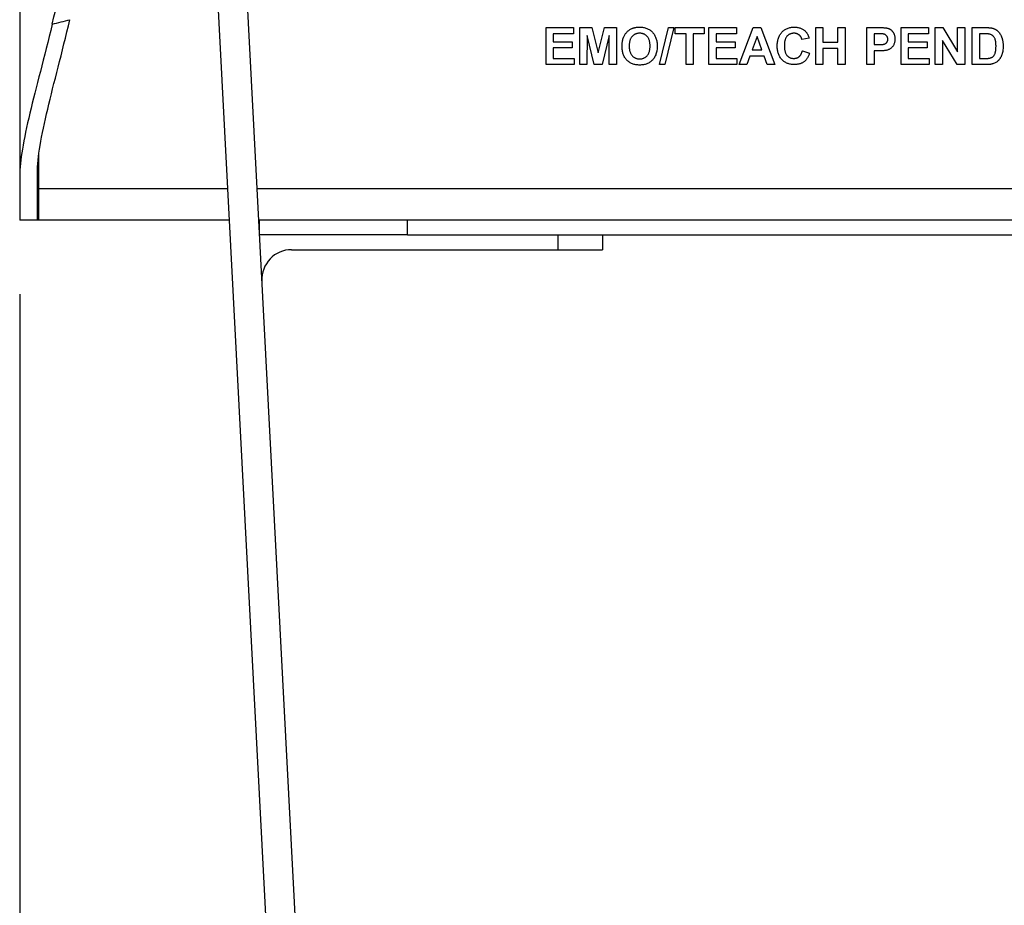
# Model space of a CAD drawing. Header units: millimetres. Extents: x 0 to 3364, y 0 to 2376.
# Tile 46 of 59: x 1360 to 1426, y 978 to 1038. Entities that reach past the tile are written whole.
import ezdxf

# ---------------------------------------------------------------- set-up
doc = ezdxf.new("R2010")
doc.units = ezdxf.units.MM
doc.header["$LTSCALE"] = 0.2
doc.styles.add('Rainbow-5.0 Style', font='malgunsl.ttf')
doc.dimstyles.new('Rainbow-5.0 Style', dxfattribs={"dimtxt": 4, "dimasz": 2.5, "dimexe": 1, "dimexo": 1, "dimgap": 1, "dimtad": 1, "dimdsep": 46, "dimtxsty": 'Rainbow-5.0 Style', "dimcen": 0, "dimclrd": 251, "dimclre": 251, "dimclrt": 7, "dimazin": 3, "dimtp": 0.1, "dimtm": 0.1, "dimtfac": 0.61, "dimtmove": 0, "dimatfit": 3, "dimfxl": 1, "dimlwd": -1, "dimlwe": -1, "dimarcsym": 1})

# ---------------------------------------------------------------- blocks, each defined once
blk = doc.blocks.new('A$C27620f15')
for p, q in [((-120, 415), (-120, 97.951)), ((-99.973, 20.953), (-105.637, 129.032)), ((-107.522, 126.791), (-101.97, 20.849)), ((-84.444, 105.5), (-84.444, 108)), ((-84.444, 108), (-82.585, 108)), ((-82.585, 108), (-82.585, 107.583)), ((-82.168, 105.5), (-82.168, 108)), ((-82.168, 108), (-81.355, 108)), ((-81.355, 108), (-80.934, 106.295)), ((-80.934, 106.295), (-80.513, 108)), ((-80.513, 108), (-79.7, 108)), ((-79.7, 108), (-79.7, 105.5)), ((-76.793, 105.5), (-76.184, 108)), ((-75.822, 108), (-76.431, 105.5)), ((-76.184, 108), (-75.822, 108)), ((-75.726, 107.583), (-75.726, 108)), ((-75.726, 108), (-73.771, 108)), ((-73.771, 108), (-73.771, 107.583)), ((-73.45, 105.5), (-73.45, 108)), ((-73.45, 108), (-71.591, 108)), ((-71.591, 108), (-71.591, 107.583)), ((-71.399, 105.5), (-70.454, 108)), ((-70.454, 108), (-69.944, 108)), ((-69.944, 108), (-68.995, 105.5)), ((-66.238, 105.5), (-66.238, 108)), ((-66.238, 108), (-65.758, 108)), ((-65.758, 108), (-65.758, 107.006)), ((-64.732, 107.006), (-64.732, 108)), ((-64.732, 108), (-64.251, 108)), ((-64.251, 108), (-64.251, 105.5)), ((-62.777, 105.5), (-62.777, 108)), ((-62.777, 108), (-61.977, 108)), ((-60.469, 105.5), (-60.469, 108)), ((-60.469, 108), (-58.61, 108)), ((-58.61, 108), (-58.61, 107.583)), ((-58.162, 105.5), (-58.162, 108)), ((-58.162, 108), (-57.659, 108)), ((-57.659, 108), (-56.655, 106.356)), ((-56.655, 106.356), (-56.655, 108)), ((-56.655, 108), (-56.174, 108)), ((-56.174, 108), (-56.174, 105.5)), ((-55.662, 105.5), (-55.662, 108)), ((-55.662, 108), (-54.745, 108)), ((-82.585, 107.583), (-83.963, 107.583)), ((-83.963, 107.583), (-83.963, 107.038)), ((-81.671, 107.468), (-81.687, 105.5)), ((-81.202, 105.5), (-81.671, 107.468)), ((-80.197, 107.468), (-80.666, 105.5)), ((-80.181, 105.5), (-80.197, 107.468)), ((-74.988, 107.583), (-75.726, 107.583)), ((-74.988, 105.5), (-74.988, 107.583)), ((-74.508, 107.583), (-74.508, 105.5)), ((-73.771, 107.583), (-74.508, 107.583)), ((-71.591, 107.583), (-72.969, 107.583)), ((-72.969, 107.583), (-72.969, 107.038)), ((-70.197, 107.391), (-70.524, 106.494)), ((-69.868, 106.494), (-70.197, 107.391)), ((-66.687, 107.295), (-67.168, 107.199)), ((-62.042, 107.583), (-62.296, 107.583)), ((-62.296, 107.583), (-62.296, 106.846)), ((-58.61, 107.583), (-59.988, 107.583)), ((-59.988, 107.583), (-59.988, 107.038)), ((-57.681, 107.118), (-57.681, 105.5)), ((-56.692, 105.5), (-57.681, 107.118)), ((-54.943, 107.583), (-55.181, 107.583)), ((-55.181, 107.583), (-55.181, 105.917)), ((-83.963, 107.038), (-82.681, 107.038)), ((-82.681, 106.622), (-83.963, 106.622)), ((-83.963, 106.622), (-83.963, 105.917)), ((-82.681, 107.038), (-82.681, 106.622)), ((-72.969, 107.038), (-71.687, 107.038)), ((-71.687, 106.622), (-72.969, 106.622)), ((-72.969, 106.622), (-72.969, 105.917)), ((-71.687, 107.038), (-71.687, 106.622)), ((-70.524, 106.494), (-69.868, 106.494)), ((-67.136, 106.429), (-66.655, 106.269)), ((-65.758, 107.006), (-64.732, 107.006)), ((-65.758, 106.59), (-65.758, 105.5)), ((-64.732, 106.59), (-65.758, 106.59)), ((-64.732, 105.5), (-64.732, 106.59)), ((-62.296, 106.846), (-62.008, 106.846)), ((-62.296, 106.429), (-62.296, 105.5)), ((-61.967, 106.429), (-62.296, 106.429)), ((-59.988, 107.038), (-58.706, 107.038)), ((-58.706, 106.622), (-59.988, 106.622)), ((-59.988, 106.622), (-59.988, 105.917)), ((-58.706, 107.038), (-58.706, 106.622)), ((-83.963, 105.917), (-82.553, 105.917)), ((-82.553, 105.917), (-82.553, 105.5)), ((-72.969, 105.917), (-71.559, 105.917)), ((-71.559, 105.917), (-71.559, 105.5)), ((-70.675, 106.077), (-70.886, 105.5)), ((-69.716, 106.077), (-70.675, 106.077)), ((-69.505, 105.5), (-69.716, 106.077)), ((-59.988, 105.917), (-58.578, 105.917)), ((-58.578, 105.917), (-58.578, 105.5)), ((-55.181, 105.917), (-54.785, 105.917)), ((-82.553, 105.5), (-84.444, 105.5)), ((-81.687, 105.5), (-82.168, 105.5)), ((-80.666, 105.5), (-81.202, 105.5)), ((-79.7, 105.5), (-80.181, 105.5)), ((-76.431, 105.5), (-76.793, 105.5)), ((-74.508, 105.5), (-74.988, 105.5)), ((-71.559, 105.5), (-73.45, 105.5)), ((-70.886, 105.5), (-71.399, 105.5)), ((-68.995, 105.5), (-69.505, 105.5)), ((-65.758, 105.5), (-66.238, 105.5)), ((-64.251, 105.5), (-64.732, 105.5)), ((-62.296, 105.5), (-62.777, 105.5)), ((-58.578, 105.5), (-60.469, 105.5)), ((-57.681, 105.5), (-58.162, 105.5)), ((-56.174, 105.5), (-56.692, 105.5)), ((-54.718, 105.5), (-55.662, 105.5)), ((-118.7, 97.1), (-118.7, 99.505)), ((-120, 97.951), (-120, 95)), ((-118.8, 95), (-118.8, 98.169)), ((-105.966, 97.1), (-118.7, 97.1)), ((-118.7, 95), (-118.7, 97.1)), ((103.963, 97.1), (-103.963, 97.1)), ((-118.8, 95), (-120, 95)), ((-118.7, 95), (-118.8, 95)), ((-105.856, 95), (-118.7, 95)), ((103.853, 95), (-103.853, 95)), ((-103.8, 94), (-103.8, 95)), ((-93.8, 94), (-93.8, 95)), ((-93.8, 94), (-103.8, 94)), ((-93.8, 94), (-28.8, 94)), ((-83.641, 93), (-83.641, 94)), ((-80.641, 94), (-80.641, 93)), ((-101.641, 93), (-83.641, 93)), ((-83.641, 93), (-80.641, 93))]:
    blk.add_line(p, q)
for radius, start, end in [(4, 122.66936, 123), (2, 90, 183)]:
    blk.add_arc((-101.641, 91), radius, start, end)
blk.add_ellipse((-158.206, 221.302), major_axis=(-133.478, 15.029), ratio=0.873155, start_param=1.974796, end_param=1.984133)
for points, knots in [([(-117.803, 108.229), (-116.548, 113.446), (-114.655, 117.777), (-109.298, 125.957), (-105.979, 129.6), (-102.116, 133.42)], [-3.486634, -3.486634, -3.486634, -3.486634, -1.739483, -1.739483, 0, 0, 0, 0]), ([(-118.8, 98.169), (-118.8, 98.714), (-118.736, 99.337), (-118.499, 100.778), (-118.322, 101.599), (-117.692, 104.258), (-117.144, 106.292), (-116.61, 108.533)], [0.000081, 0.000081, 0.000081, 0.000081, 0.388929, 0.388929, 0.800187, 0.800187, 1.60298, 1.60298, 1.60298, 1.60298]), ([(-117.803, 108.229), (-118.341, 105.99), (-118.892, 103.965), (-119.523, 101.329), (-119.7, 100.517), (-119.936, 99.096), (-120, 98.484), (-120, 97.951)], [-1.616486, -1.616486, -1.616486, -1.616486, -0.807369, -0.807369, -0.392613, -0.392613, -0.000107, -0.000107, -0.000107, -0.000107]), ([(-79.204, 107.37), (-79.189, 107.402), (-79.16, 107.464), (-79.106, 107.551), (-79.045, 107.634), (-78.977, 107.711), (-78.904, 107.782), (-78.826, 107.842), (-78.746, 107.895), (-78.688, 107.921), (-78.66, 107.934)], [0, 0, 0, 0, 0.128922, 0.256327, 0.384645, 0.513589, 0.640961, 0.763921, 0.883101, 1, 1, 1, 1]), ([(-78.66, 107.934), (-78.641, 107.942), (-78.602, 107.958), (-78.541, 107.978), (-78.478, 107.994), (-78.413, 108.008), (-78.346, 108.018), (-78.277, 108.027), (-78.206, 108.031), (-78.158, 108.032), (-78.133, 108.032)], [0, 0, 0, 0, 0.115824, 0.23411, 0.354106, 0.476628, 0.602521, 0.731466, 0.863531, 1, 1, 1, 1]), ([(-78.133, 108.032), (-78.089, 108.031), (-78.003, 108.029), (-77.877, 108.013), (-77.759, 107.987), (-77.647, 107.949), (-77.541, 107.901), (-77.443, 107.842), (-77.351, 107.773), (-77.266, 107.693), (-77.19, 107.604), (-77.124, 107.506), (-77.068, 107.399), (-77.022, 107.285), (-76.987, 107.162), (-76.961, 107.031), (-76.946, 106.891), (-76.945, 106.796), (-76.944, 106.746)], [0, 0, 0, 0, 0.06654, 0.13022, 0.191362, 0.250596, 0.30863, 0.366331, 0.424068, 0.482723, 0.541892, 0.601416, 0.661683, 0.723504, 0.787984, 0.855208, 0.925639, 1, 1, 1, 1]), ([(-68.835, 106.744), (-68.834, 106.794), (-68.832, 106.89), (-68.817, 107.031), (-68.793, 107.163), (-68.757, 107.286), (-68.713, 107.401), (-68.657, 107.508), (-68.593, 107.606), (-68.518, 107.695), (-68.435, 107.774), (-68.345, 107.843), (-68.249, 107.902), (-68.147, 107.95), (-68.038, 107.987), (-67.924, 108.013), (-67.802, 108.029), (-67.72, 108.031), (-67.677, 108.032)], [0, 0, 0, 0, 0.075791, 0.147853, 0.216063, 0.281514, 0.344147, 0.40504, 0.464872, 0.524079, 0.582725, 0.640362, 0.697329, 0.754684, 0.813113, 0.873015, 0.935195, 1, 1, 1, 1]), ([(-67.677, 108.032), (-67.64, 108.031), (-67.568, 108.029), (-67.462, 108.017), (-67.361, 107.995), (-67.266, 107.966), (-67.176, 107.927), (-67.092, 107.88), (-67.012, 107.824), (-66.964, 107.781), (-66.94, 107.759)], [0, 0, 0, 0, 0.137314, 0.269222, 0.396222, 0.51914, 0.640112, 0.759624, 0.878992, 1, 1, 1, 1]), ([(-66.94, 107.759), (-66.926, 107.745), (-66.898, 107.716), (-66.86, 107.669), (-66.824, 107.618), (-66.791, 107.562), (-66.761, 107.501), (-66.734, 107.436), (-66.709, 107.367), (-66.694, 107.32), (-66.687, 107.295)], [0, 0, 0, 0, 0.110662, 0.223923, 0.340367, 0.461367, 0.587913, 0.71931, 0.855956, 1, 1, 1, 1]), ([(-61.977, 108), (-61.941, 108), (-61.872, 108), (-61.773, 107.998), (-61.684, 107.995), (-61.605, 107.991), (-61.536, 107.986), (-61.476, 107.979), (-61.427, 107.972), (-61.397, 107.965), (-61.384, 107.962)], [0, 0, 0, 0, 0.182561, 0.349169, 0.498162, 0.631255, 0.747721, 0.848429, 0.931835, 1, 1, 1, 1]), ([(-61.384, 107.962), (-61.367, 107.957), (-61.332, 107.947), (-61.282, 107.926), (-61.234, 107.902), (-61.189, 107.872), (-61.146, 107.839), (-61.104, 107.802), (-61.065, 107.761), (-61.028, 107.715), (-60.995, 107.666), (-60.965, 107.613), (-60.941, 107.557), (-60.92, 107.497), (-60.905, 107.434), (-60.894, 107.367), (-60.887, 107.297), (-60.886, 107.249), (-60.886, 107.224)], [0, 0, 0, 0, 0.056697, 0.112529, 0.168226, 0.224454, 0.280939, 0.338491, 0.39746, 0.458575, 0.520431, 0.582933, 0.646632, 0.712214, 0.779824, 0.850066, 0.923377, 1, 1, 1, 1]), ([(-54.745, 108), (-54.72, 108), (-54.671, 108), (-54.6, 107.997), (-54.534, 107.994), (-54.472, 107.988), (-54.416, 107.982), (-54.363, 107.974), (-54.316, 107.964), (-54.286, 107.956), (-54.271, 107.952)], [0, 0, 0, 0, 0.15747, 0.30663, 0.445395, 0.573987, 0.694437, 0.804898, 0.906812, 1, 1, 1, 1]), ([(-54.271, 107.952), (-54.253, 107.947), (-54.218, 107.935), (-54.166, 107.915), (-54.116, 107.89), (-54.068, 107.863), (-54.023, 107.832), (-53.978, 107.799), (-53.937, 107.762), (-53.883, 107.709), (-53.821, 107.636), (-53.757, 107.538), (-53.702, 107.432), (-53.665, 107.336), (-53.64, 107.255), (-53.624, 107.189), (-53.61, 107.121), (-53.598, 107.049), (-53.589, 106.973), (-53.583, 106.894), (-53.579, 106.811), (-53.579, 106.755), (-53.578, 106.726)], [0, 0, 0, 0, 0.037276, 0.073881, 0.110355, 0.146723, 0.182897, 0.219217, 0.255934, 0.293058, 0.368269, 0.444736, 0.523447, 0.604997, 0.647505, 0.69179, 0.737961, 0.786111, 0.836323, 0.888669, 0.943199, 1, 1, 1, 1]), ([(-79.315, 106.735), (-79.315, 106.766), (-79.315, 106.827), (-79.309, 106.916), (-79.301, 107.001), (-79.288, 107.082), (-79.273, 107.16), (-79.254, 107.234), (-79.231, 107.304), (-79.213, 107.349), (-79.204, 107.37)], [0, 0, 0, 0, 0.142626, 0.280099, 0.411798, 0.538154, 0.660002, 0.777042, 0.890637, 1, 1, 1, 1]), ([(-78.127, 107.615), (-78.153, 107.615), (-78.204, 107.613), (-78.278, 107.603), (-78.348, 107.587), (-78.414, 107.563), (-78.477, 107.533), (-78.536, 107.495), (-78.591, 107.451), (-78.641, 107.401), (-78.687, 107.343), (-78.727, 107.279), (-78.76, 107.207), (-78.788, 107.129), (-78.808, 107.044), (-78.824, 106.953), (-78.833, 106.855), (-78.834, 106.787), (-78.835, 106.752)], [0, 0, 0, 0, 0.061375, 0.120058, 0.176955, 0.232008, 0.287027, 0.341454, 0.39662, 0.453121, 0.51082, 0.570319, 0.63207, 0.697128, 0.766012, 0.839041, 0.916898, 1, 1, 1, 1]), ([(-77.424, 106.759), (-77.425, 106.793), (-77.426, 106.861), (-77.435, 106.959), (-77.45, 107.05), (-77.471, 107.134), (-77.498, 107.212), (-77.531, 107.282), (-77.57, 107.346), (-77.615, 107.403), (-77.665, 107.453), (-77.719, 107.497), (-77.778, 107.533), (-77.84, 107.564), (-77.906, 107.587), (-77.976, 107.603), (-78.05, 107.613), (-78.101, 107.615), (-78.127, 107.615)], [0, 0, 0, 0, 0.083271, 0.161262, 0.234331, 0.303298, 0.367916, 0.429919, 0.488937, 0.54647, 0.602793, 0.657465, 0.71205, 0.766554, 0.822225, 0.879123, 0.938206, 1, 1, 1, 1]), ([(-67.711, 107.615), (-67.734, 107.615), (-67.78, 107.614), (-67.847, 107.604), (-67.91, 107.589), (-67.971, 107.567), (-68.027, 107.539), (-68.081, 107.505), (-68.131, 107.465), (-68.177, 107.419), (-68.219, 107.365), (-68.256, 107.304), (-68.286, 107.236), (-68.311, 107.159), (-68.33, 107.076), (-68.344, 106.984), (-68.352, 106.885), (-68.353, 106.816), (-68.354, 106.781)], [0, 0, 0, 0, 0.058637, 0.114442, 0.169048, 0.221995, 0.274768, 0.326889, 0.380477, 0.434921, 0.491257, 0.55039, 0.612762, 0.67972, 0.751074, 0.828129, 0.911253, 1, 1, 1, 1]), ([(-67.168, 107.199), (-67.172, 107.214), (-67.18, 107.246), (-67.196, 107.29), (-67.215, 107.333), (-67.238, 107.372), (-67.263, 107.409), (-67.292, 107.443), (-67.324, 107.475), (-67.358, 107.504), (-67.396, 107.53), (-67.434, 107.553), (-67.476, 107.573), (-67.519, 107.588), (-67.564, 107.601), (-67.611, 107.609), (-67.66, 107.615), (-67.694, 107.615), (-67.711, 107.615)], [0, 0, 0, 0, 0.065702, 0.129415, 0.191523, 0.252186, 0.31235, 0.372124, 0.433096, 0.493819, 0.554747, 0.61575, 0.676633, 0.738217, 0.801142, 0.865493, 0.931257, 1, 1, 1, 1]), ([(-61.662, 107.566), (-61.671, 107.567), (-61.691, 107.57), (-61.723, 107.574), (-61.762, 107.577), (-61.806, 107.579), (-61.857, 107.581), (-61.913, 107.583), (-61.975, 107.583), (-62.019, 107.583), (-62.042, 107.583)], [0, 0, 0, 0, 0.070575, 0.156655, 0.258348, 0.375719, 0.50881, 0.656332, 0.820925, 1, 1, 1, 1]), ([(-62.008, 106.846), (-61.983, 106.846), (-61.935, 106.846), (-61.867, 106.848), (-61.805, 106.851), (-61.75, 106.856), (-61.701, 106.862), (-61.658, 106.869), (-61.622, 106.876), (-61.583, 106.889), (-61.541, 106.909), (-61.497, 106.938), (-61.458, 106.973), (-61.425, 107.014), (-61.399, 107.059), (-61.38, 107.109), (-61.368, 107.162), (-61.367, 107.198), (-61.367, 107.217)], [0, 0, 0, 0, 0.088232, 0.168798, 0.24231, 0.307664, 0.366127, 0.416554, 0.460228, 0.496932, 0.561825, 0.624234, 0.685457, 0.746955, 0.809017, 0.870492, 0.934141, 1, 1, 1, 1]), ([(-61.367, 107.217), (-61.367, 107.239), (-61.369, 107.283), (-61.386, 107.346), (-61.412, 107.403), (-61.449, 107.452), (-61.494, 107.493), (-61.544, 107.528), (-61.601, 107.552), (-61.642, 107.561), (-61.662, 107.566)], [0, 0, 0, 0, 0.135738, 0.263178, 0.386088, 0.508621, 0.630649, 0.751346, 0.87353, 1, 1, 1, 1]), ([(-60.886, 107.224), (-60.887, 107.187), (-60.888, 107.115), (-60.905, 107.012), (-60.93, 106.918), (-60.967, 106.834), (-61.012, 106.759), (-61.062, 106.692), (-61.119, 106.634), (-61.18, 106.584), (-61.245, 106.544), (-61.31, 106.509), (-61.376, 106.483), (-61.421, 106.471), (-61.443, 106.466)], [0, 0, 0, 0, 0.109366, 0.210535, 0.305157, 0.394452, 0.479484, 0.561009, 0.639657, 0.717014, 0.791904, 0.863783, 0.932836, 1, 1, 1, 1]), ([(-54.508, 107.559), (-54.519, 107.561), (-54.541, 107.565), (-54.579, 107.57), (-54.623, 107.574), (-54.674, 107.578), (-54.732, 107.58), (-54.796, 107.582), (-54.867, 107.583), (-54.917, 107.583), (-54.943, 107.583)], [0, 0, 0, 0, 0.072342, 0.15927, 0.261932, 0.378246, 0.511639, 0.658766, 0.821921, 1, 1, 1, 1]), ([(-54.059, 106.749), (-54.059, 106.773), (-54.06, 106.819), (-54.062, 106.885), (-54.066, 106.948), (-54.072, 107.006), (-54.079, 107.06), (-54.088, 107.11), (-54.099, 107.155), (-54.116, 107.209), (-54.14, 107.27), (-54.174, 107.336), (-54.216, 107.393), (-54.261, 107.442), (-54.314, 107.482), (-54.373, 107.516), (-54.438, 107.542), (-54.484, 107.554), (-54.508, 107.559)], [0, 0, 0, 0, 0.069875, 0.135361, 0.196499, 0.253878, 0.307527, 0.357037, 0.403101, 0.445281, 0.523217, 0.596067, 0.664075, 0.729159, 0.793328, 0.85924, 0.927674, 1, 1, 1, 1]), ([(-78.126, 105.468), (-78.17, 105.469), (-78.257, 105.471), (-78.383, 105.487), (-78.503, 105.513), (-78.615, 105.551), (-78.721, 105.597), (-78.82, 105.656), (-78.911, 105.725), (-78.995, 105.804), (-79.071, 105.892), (-79.136, 105.99), (-79.192, 106.094), (-79.237, 106.207), (-79.273, 106.328), (-79.297, 106.457), (-79.313, 106.593), (-79.314, 106.687), (-79.315, 106.735)], [0, 0, 0, 0, 0.067555, 0.132224, 0.19408, 0.253925, 0.312527, 0.370537, 0.428356, 0.487097, 0.546163, 0.605433, 0.665483, 0.72697, 0.790718, 0.857154, 0.926601, 1, 1, 1, 1]), ([(-78.835, 106.752), (-78.834, 106.717), (-78.833, 106.65), (-78.823, 106.553), (-78.808, 106.462), (-78.786, 106.377), (-78.758, 106.299), (-78.724, 106.228), (-78.684, 106.162), (-78.636, 106.104), (-78.585, 106.052), (-78.529, 106.008), (-78.47, 105.969), (-78.408, 105.939), (-78.342, 105.914), (-78.274, 105.897), (-78.201, 105.887), (-78.152, 105.885), (-78.127, 105.885)], [0, 0, 0, 0, 0.082097, 0.158979, 0.231779, 0.300627, 0.365962, 0.428378, 0.4891, 0.54829, 0.606037, 0.662131, 0.717441, 0.772225, 0.827163, 0.882835, 0.94047, 1, 1, 1, 1]), ([(-78.127, 105.885), (-78.102, 105.885), (-78.053, 105.887), (-77.98, 105.897), (-77.912, 105.914), (-77.846, 105.938), (-77.785, 105.969), (-77.726, 106.006), (-77.672, 106.051), (-77.62, 106.102), (-77.574, 106.161), (-77.534, 106.226), (-77.5, 106.299), (-77.472, 106.377), (-77.45, 106.463), (-77.436, 106.556), (-77.426, 106.655), (-77.425, 106.723), (-77.424, 106.759)], [0, 0, 0, 0, 0.059322, 0.116755, 0.172136, 0.226881, 0.280766, 0.335336, 0.390928, 0.447913, 0.506402, 0.566704, 0.629258, 0.695109, 0.764382, 0.838031, 0.916611, 1, 1, 1, 1]), ([(-76.944, 106.746), (-76.944, 106.698), (-76.946, 106.603), (-76.962, 106.464), (-76.986, 106.334), (-77.022, 106.212), (-77.067, 106.098), (-77.123, 105.992), (-77.188, 105.894), (-77.264, 105.806), (-77.347, 105.726), (-77.439, 105.657), (-77.537, 105.598), (-77.642, 105.55), (-77.753, 105.513), (-77.871, 105.487), (-77.997, 105.471), (-78.082, 105.469), (-78.126, 105.468)], [0, 0, 0, 0, 0.074278, 0.144606, 0.211667, 0.275783, 0.337863, 0.39825, 0.45762, 0.516768, 0.57539, 0.6331, 0.690914, 0.749047, 0.808298, 0.869542, 0.933334, 1, 1, 1, 1]), ([(-67.694, 105.5), (-67.735, 105.501), (-67.815, 105.502), (-67.932, 105.519), (-68.043, 105.545), (-68.149, 105.581), (-68.249, 105.629), (-68.344, 105.686), (-68.433, 105.754), (-68.516, 105.832), (-68.591, 105.919), (-68.656, 106.015), (-68.712, 106.117), (-68.757, 106.228), (-68.792, 106.347), (-68.817, 106.473), (-68.832, 106.606), (-68.834, 106.698), (-68.835, 106.744)], [0, 0, 0, 0, 0.064066, 0.126019, 0.185825, 0.244304, 0.302279, 0.360196, 0.418835, 0.478842, 0.539358, 0.600002, 0.661055, 0.723669, 0.788261, 0.855679, 0.925932, 1, 1, 1, 1]), ([(-68.354, 106.781), (-68.353, 106.743), (-68.352, 106.671), (-68.344, 106.567), (-68.33, 106.471), (-68.311, 106.383), (-68.286, 106.303), (-68.256, 106.232), (-68.22, 106.169), (-68.178, 106.115), (-68.131, 106.068), (-68.081, 106.028), (-68.028, 105.993), (-67.972, 105.965), (-67.912, 105.944), (-67.849, 105.928), (-67.783, 105.918), (-67.737, 105.917), (-67.714, 105.917)], [0, 0, 0, 0, 0.092201, 0.177656, 0.256733, 0.330177, 0.398063, 0.460995, 0.519731, 0.575527, 0.629114, 0.681254, 0.732498, 0.783792, 0.835623, 0.888379, 0.943008, 1, 1, 1, 1]), ([(-67.714, 105.917), (-67.697, 105.917), (-67.663, 105.918), (-67.613, 105.923), (-67.565, 105.934), (-67.519, 105.947), (-67.474, 105.964), (-67.432, 105.986), (-67.391, 106.011), (-67.352, 106.04), (-67.315, 106.073), (-67.282, 106.111), (-67.25, 106.153), (-67.222, 106.2), (-67.196, 106.251), (-67.173, 106.307), (-67.152, 106.366), (-67.141, 106.408), (-67.136, 106.429)], [0, 0, 0, 0, 0.061261, 0.120461, 0.178741, 0.235724, 0.291792, 0.348406, 0.404979, 0.462271, 0.52076, 0.580529, 0.642578, 0.707405, 0.77492, 0.84633, 0.921134, 1, 1, 1, 1]), ([(-61.443, 106.466), (-61.459, 106.463), (-61.492, 106.456), (-61.545, 106.45), (-61.603, 106.443), (-61.666, 106.438), (-61.734, 106.434), (-61.808, 106.432), (-61.886, 106.43), (-61.939, 106.43), (-61.967, 106.429)], [0, 0, 0, 0, 0.091919, 0.193755, 0.303983, 0.424368, 0.554124, 0.693262, 0.841892, 1, 1, 1, 1]), ([(-54.465, 105.941), (-54.444, 105.946), (-54.404, 105.957), (-54.348, 105.981), (-54.296, 106.01), (-54.25, 106.045), (-54.208, 106.089), (-54.172, 106.145), (-54.138, 106.212), (-54.116, 106.276), (-54.099, 106.333), (-54.088, 106.381), (-54.08, 106.434), (-54.072, 106.489), (-54.066, 106.549), (-54.062, 106.612), (-54.06, 106.679), (-54.059, 106.725), (-54.059, 106.749)], [0, 0, 0, 0, 0.064918, 0.126443, 0.185879, 0.243017, 0.302491, 0.369364, 0.444572, 0.529178, 0.575517, 0.625405, 0.678868, 0.735605, 0.796189, 0.860141, 0.928064, 1, 1, 1, 1]), ([(-53.578, 106.726), (-53.579, 106.676), (-53.58, 106.58), (-53.595, 106.442), (-53.617, 106.313), (-53.642, 106.233), (-53.654, 106.194)], [0, 0, 0, 0, 0.275802, 0.533396, 0.774073, 1, 1, 1, 1]), ([(-66.655, 106.269), (-66.665, 106.238), (-66.684, 106.176), (-66.719, 106.088), (-66.759, 106.006), (-66.803, 105.929), (-66.853, 105.86), (-66.907, 105.796), (-66.966, 105.739), (-67.029, 105.688), (-67.097, 105.643), (-67.17, 105.605), (-67.246, 105.573), (-67.327, 105.546), (-67.413, 105.525), (-67.503, 105.511), (-67.597, 105.502), (-67.661, 105.501), (-67.694, 105.5)], [0, 0, 0, 0, 0.070415, 0.137895, 0.202903, 0.265168, 0.325675, 0.384566, 0.442764, 0.500294, 0.557901, 0.61591, 0.675133, 0.73552, 0.798252, 0.862854, 0.929784, 1, 1, 1, 1]), ([(-54.785, 105.917), (-54.767, 105.917), (-54.733, 105.917), (-54.683, 105.918), (-54.637, 105.92), (-54.595, 105.922), (-54.557, 105.926), (-54.523, 105.93), (-54.493, 105.935), (-54.474, 105.939), (-54.465, 105.941)], [0, 0, 0, 0, 0.166673, 0.320909, 0.464346, 0.593863, 0.712744, 0.82094, 0.915687, 1, 1, 1, 1]), ([(-53.921, 105.752), (-53.944, 105.732), (-53.991, 105.689), (-54.075, 105.636), (-54.169, 105.59), (-54.238, 105.566), (-54.273, 105.553)], [0, 0, 0, 0, 0.227035, 0.468179, 0.723729, 1, 1, 1, 1]), ([(-53.654, 106.194), (-53.662, 106.172), (-53.678, 106.128), (-53.705, 106.065), (-53.735, 106.004), (-53.767, 105.947), (-53.801, 105.894), (-53.839, 105.843), (-53.878, 105.796), (-53.907, 105.767), (-53.921, 105.752)], [0, 0, 0, 0, 0.136361, 0.268243, 0.396888, 0.522663, 0.64515, 0.764832, 0.882961, 1, 1, 1, 1]), ([(-54.273, 105.553), (-54.288, 105.549), (-54.317, 105.54), (-54.364, 105.53), (-54.415, 105.52), (-54.469, 105.513), (-54.526, 105.507), (-54.587, 105.503), (-54.651, 105.501), (-54.695, 105.5), (-54.718, 105.5)], [0, 0, 0, 0, 0.099891, 0.207319, 0.32085, 0.442316, 0.570169, 0.705422, 0.849411, 1, 1, 1, 1])]:
    blk.add_open_spline(points, degree=3, knots=knots)
blk = doc.blocks.new('*D73')
at = {"color": 251, "linetype": 'ByBlock', "transparency": 16777216}
for p, q in [((1359.733, 1019.003), (1359.733, 841.896)), ((1599.733, 1019.009), (1599.733, 841.896)), ((1372.233, 846.896), (1587.233, 846.896))]:
    blk.add_line(p, q, dxfattribs=at)
at = {"color": 251, "transparency": 16777216}
for points in [[(1372.233, 848.979), (1372.233, 844.812), (1359.733, 846.896)], [(1587.233, 848.979), (1587.233, 844.812), (1599.733, 846.896)]]:
    blk.add_solid(points, dxfattribs=at)
at = {"layer": 'Defpoints', "color": 0, "transparency": 16777216}
for p in [(1359.733, 1024.003), (1599.733, 1024.009), (1599.733, 846.896)]:
    blk.add_point(p, dxfattribs=at)
at = {"color": 7, "transparency": 16777216, "insert": (1479.733, 862.242), "char_height": 20, "attachment_point": 5, "style": 'Rainbow-5.0 Style'}
blk.add_mtext('240', dxfattribs=at)

msp = doc.modelspace()

# ---------------------------------------------------------------- block references
msp.add_blockref('A$C27620f15', (1479.733, 929.003))

# ---------------------------------------------------------------- dimensions: what is measured, and where the dimension line sits
dim = msp.add_linear_dim(base=(1599.733, 846.896), p1=(1359.733, 1024.003), p2=(1599.733, 1024.009), dimstyle='Rainbow-5.0 Style', override={"dimscale": 5})
dim.commit()
dim.dimension.update_dxf_attribs({"geometry": '*D73', "text_midpoint": (1479.733, 862.242)})

doc.saveas('drawing.dxf')
